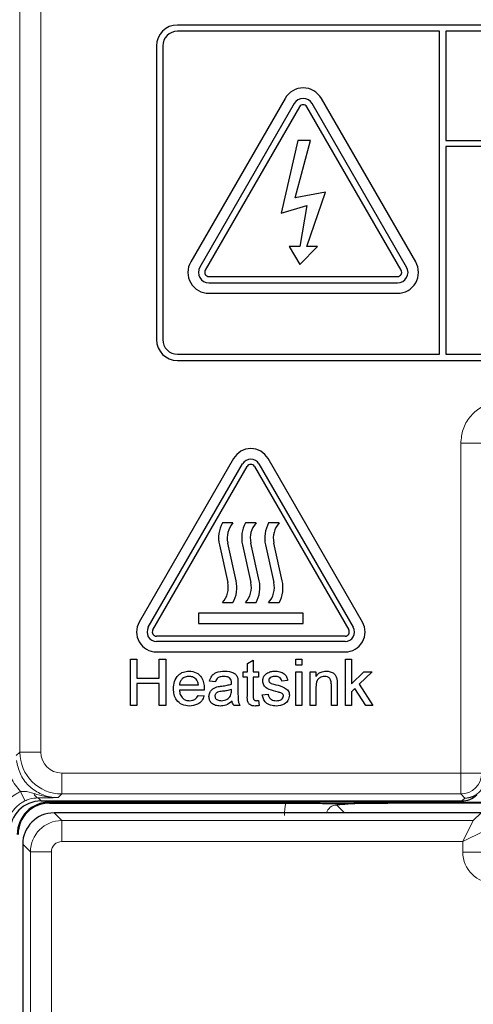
# Model space of a CAD drawing. Header units: millimetres. Extents: x 5 to 418, y 2 to 292.
# Tile 15 of 48: x 77.16 to 84.38, y 207.48 to 223.13. Entities that reach past the tile are written whole.
import ezdxf

# ---------------------------------------------------------------- set-up
doc = ezdxf.new("R2010")
doc.units = ezdxf.units.MM

msp = doc.modelspace()

# ---------------------------------------------------------------- linework, layer by layer
at = {"color": 7, "linetype": 'Continuous', "lineweight": 18}
for p, q in [((77.1678, 211.4931), (77.1678, 239.3825)), ((77.5011, 239.3825), (77.5011, 211.4931)), ((84.1793, 211.1598), (84.1793, 216.4013)), ((84.1793, 216.4013), (84.5126, 216.4013)), ((77.1105, 211.4357), (77.1678, 211.4931)), ((77.5011, 211.4931), (77.1678, 211.4931)), ((77.8344, 211.1598), (77.8344, 210.8265)), ((77.8344, 211.1598), (84.1793, 211.1598)), ((84.1793, 211.1598), (84.5126, 211.1598)), ((84.1793, 211.1598), (84.1793, 210.8265)), ((77.8344, 210.8265), (77.777, 210.7691)), ((84.1793, 210.8265), (77.8344, 210.8265)), ((84.2433, 210.7625), (84.1793, 210.8265)), ((77.4577, 210.7649), (77.5068, 210.7159)), ((77.6402, 210.6971), (77.6402, 210.7159)), ((84.592, 210.6971), (77.6402, 210.6971)), ((77.6402, 210.6971), (77.6402, 210.6825)), ((84.1966, 210.7159), (84.2433, 210.7625)), ((77.7127, 210.5266), (77.8349, 210.4044)), ((82.2064, 210.6494), (82.3292, 210.5266)), ((84.3788, 210.4044), (84.501, 210.5266)), ((77.8349, 210.0711), (77.8349, 210.4044)), ((77.8349, 210.4044), (84.3788, 210.4044)), ((84.2121, 210.0711), (84.3788, 210.4044)), ((84.2121, 210.0711), (84.5454, 210.2378)), ((84.2121, 210.0711), (77.8349, 210.0711)), ((84.2121, 209.9044), (84.2121, 210.0711)), ((77.335, 209.9045), (77.2128, 210.0267)), ((77.6682, 209.9045), (77.335, 209.9045)), ((77.335, 204.3295), (77.335, 209.9045)), ((77.6682, 209.9045), (77.6682, 204.3295)), ((84.2121, 209.9044), (84.5454, 209.9044))]:
    msp.add_line(p, q, dxfattribs=at)
at = {"color": 7, "linetype": 'Continuous', "lineweight": 25}
for p, q in [((96.3402, 223.0492), (79.6735, 223.0492)), ((83.8402, 222.9492), (79.6735, 222.9492)), ((83.8402, 217.8159), (83.8402, 222.9492)), ((83.9402, 222.9492), (83.9402, 221.2161)), ((96.3402, 222.9492), (83.9402, 222.9492)), ((79.3402, 222.7159), (79.3402, 218.0492)), ((79.4402, 222.7159), (79.4402, 218.0492)), ((81.3848, 221.8825), (79.8848, 219.2844)), ((81.5292, 221.7992), (80.0292, 219.2011)), ((83.3179, 219.2011), (81.8179, 221.7992)), ((83.4622, 219.2844), (81.9622, 221.8825)), ((81.6158, 221.7492), (80.1158, 219.1511)), ((83.2313, 219.1511), (81.7313, 221.7492)), ((81.5902, 221.2159), (81.323, 220.0561)), ((81.5481, 220.3012), (81.7886, 221.2159)), ((81.7886, 221.2159), (81.5902, 221.2159)), ((83.9402, 221.2161), (96.5735, 221.2161)), ((96.5735, 221.1161), (83.9402, 221.1161)), ((83.9402, 221.1161), (83.9402, 217.8159)), ((82.0282, 220.3912), (81.5481, 220.3012)), ((81.7313, 219.531), (82.0282, 220.3912)), ((81.323, 220.0561), (81.7313, 220.1812)), ((81.7313, 220.1812), (81.622, 219.531)), ((81.622, 219.531), (81.4498, 219.531)), ((81.4498, 219.531), (81.622, 219.2409)), ((81.622, 219.2409), (81.9035, 219.531)), ((81.9035, 219.531), (81.7313, 219.531)), ((80.1735, 219.0511), (83.1735, 219.0511)), ((80.1735, 218.9511), (83.1735, 218.9511)), ((80.1735, 218.7844), (83.1735, 218.7844)), ((79.6735, 217.8159), (83.8402, 217.8159)), ((79.6735, 217.7159), (96.3402, 217.7159)), ((83.9402, 217.8159), (96.3402, 217.8159)), ((80.5659, 216.1575), (79.0659, 213.5594)), ((82.6144, 213.5594), (81.1144, 216.1575)), ((79.2103, 213.4761), (80.7103, 216.0742)), ((79.2824, 213.4344), (80.7824, 216.0325)), ((80.8979, 216.0325), (82.3979, 213.4344)), ((80.9701, 216.0742), (82.4701, 213.4761)), ((80.5568, 215.1344), (80.3902, 215.1344)), ((80.9235, 215.1344), (80.7568, 215.1344)), ((81.2902, 215.1344), (81.1235, 215.1344)), ((80.34, 214.7861), (80.4735, 214.1864)), ((80.607, 214.2161), (80.4735, 214.8158)), ((80.7067, 214.7861), (80.8402, 214.1864)), ((80.9737, 214.2161), (80.8402, 214.8158)), ((81.0734, 214.7861), (81.2068, 214.1864)), ((81.3403, 214.2161), (81.2068, 214.8158)), ((80.3902, 213.8678), (80.5568, 213.8678)), ((80.7568, 213.8678), (80.9235, 213.8678)), ((81.1235, 213.8678), (81.2902, 213.8678)), ((81.6735, 213.7011), (80.0068, 213.7011)), ((80.0068, 213.7011), (80.0068, 213.5344)), ((81.6735, 213.5344), (81.6735, 213.7011)), ((80.0068, 213.5344), (81.6735, 213.5344)), ((82.3402, 213.3344), (79.3402, 213.3344)), ((82.3402, 213.2511), (79.3402, 213.2511)), ((79.3402, 213.0844), (82.3402, 213.0844)), ((78.9248, 212.2344), (78.9248, 212.9678)), ((78.9248, 212.9678), (79.0282, 212.9678)), ((79.0282, 212.9678), (79.0282, 212.6669)), ((79.3855, 212.6669), (79.3855, 212.9678)), ((79.3855, 212.9678), (79.4889, 212.9678)), ((79.4889, 212.9678), (79.4889, 212.2344)), ((80.7863, 212.9008), (80.8804, 212.9543)), ((80.7863, 212.7703), (80.7863, 212.9008)), ((80.8804, 212.9543), (80.8804, 212.7703)), ((81.5573, 212.8738), (81.5573, 212.9678)), ((81.5573, 212.9678), (81.6513, 212.9678)), ((81.6513, 212.8738), (81.5573, 212.8738)), ((81.6513, 212.9678), (81.6513, 212.8738)), ((82.3486, 212.9678), (82.4427, 212.9678)), ((82.3486, 212.2344), (82.3486, 212.9678)), ((82.4427, 212.9678), (82.4427, 212.5788)), ((80.7205, 212.7703), (80.7863, 212.7703)), ((80.7205, 212.6857), (80.7205, 212.7703)), ((80.8804, 212.7703), (80.965, 212.7703)), ((80.965, 212.7703), (80.965, 212.6857)), ((81.5573, 212.2344), (81.5573, 212.7703)), ((81.5573, 212.7703), (81.6513, 212.7703)), ((81.6513, 212.7703), (81.6513, 212.2344)), ((81.7829, 212.2344), (81.7829, 212.7703)), ((81.7829, 212.7703), (81.8769, 212.7703)), ((81.8769, 212.7703), (81.8769, 212.6956)), ((82.4427, 212.5788), (82.6392, 212.7703)), ((82.7701, 212.7703), (82.5643, 212.57)), ((82.6392, 212.7703), (82.7701, 212.7703)), ((79.0282, 212.6669), (79.3855, 212.6669)), ((79.3855, 212.5823), (79.0282, 212.5823)), ((79.0282, 212.5823), (79.0282, 212.2344)), ((79.3855, 212.2344), (79.3855, 212.5823)), ((79.7051, 212.5635), (80.006, 212.5635)), ((80.2786, 212.6105), (80.1846, 212.6199)), ((80.6359, 212.5819), (80.6359, 212.4671)), ((80.7863, 212.6857), (80.7205, 212.6857)), ((80.7863, 212.385), (80.7863, 212.6857)), ((80.965, 212.6857), (80.8804, 212.6857)), ((80.8804, 212.6857), (80.8804, 212.3816)), ((81.4257, 212.6293), (81.3316, 212.6199)), ((82.1214, 212.2344), (82.1214, 212.5544)), ((82.2154, 212.5623), (82.2154, 212.2344)), ((82.5643, 212.57), (82.7795, 212.2344)), ((80.0996, 212.4789), (79.7051, 212.4789)), ((80.005, 212.3943), (80.0971, 212.3849)), ((80.532, 212.461), (80.5325, 212.4883)), ((81.0214, 212.4037), (81.1154, 212.4131)), ((81.8769, 212.5218), (81.8769, 212.2344)), ((82.4966, 212.504), (82.4427, 212.4514)), ((82.4427, 212.4514), (82.4427, 212.2344)), ((82.6696, 212.2344), (82.4966, 212.504)), ((79.0282, 212.2344), (78.9248, 212.2344)), ((79.4889, 212.2344), (79.3855, 212.2344)), ((80.6641, 212.2344), (80.5701, 212.2344)), ((80.965, 212.312), (80.9744, 212.2331)), ((81.6513, 212.2344), (81.5573, 212.2344)), ((81.8769, 212.2344), (81.7829, 212.2344)), ((82.2154, 212.2344), (82.1214, 212.2344)), ((82.4427, 212.2344), (82.3486, 212.2344)), ((82.7795, 212.2344), (82.6696, 212.2344)), ((77.5068, 210.7159), (84.1966, 210.7159)), ((77.6402, 210.6825), (81.3984, 210.6825)), ((84.6066, 210.6825), (83.0178, 210.6825)), ((84.501, 210.5266), (77.7127, 210.5266)), ((77.2128, 210.0267), (77.2128, 172.705))]:
    msp.add_line(p, q, dxfattribs=at)
for centre, radius, start, end in [((79.6735, 222.7159), 0.3333, 90, 180), ((79.6735, 222.7159), 0.2333, 90, 180), ((81.6735, 221.7159), 0.3333, 30, 150), ((81.6735, 221.7159), 0.1667, 30, 150), ((81.6735, 221.7159), 0.0667, 30, 150), ((80.1735, 219.1178), 0.3333, 150, 270), ((83.1735, 219.1178), 0.3333, 270, 30), ((80.1735, 219.1178), 0.1667, 150, 270), ((80.1735, 219.1178), 0.0667, 150, 270), ((83.1735, 219.1178), 0.1667, 270, 30), ((83.1735, 219.1178), 0.0667, 270, 30), ((79.6735, 218.0492), 0.3333, 180, 270), ((79.6735, 218.0492), 0.2333, 180, 270), ((80.8402, 215.9992), 0.3167, 30, 150), ((80.8402, 215.9992), 0.15, 30, 150), ((80.8402, 215.9992), 0.0667, 30, 150), ((80.8251, 214.8941), 0.4969, 151.07214, 192.54608), ((80.8251, 214.8941), 0.3602, 138.13844, 192.54608), ((81.1918, 214.8941), 0.4969, 151.07214, 192.54608), ((81.1918, 214.8941), 0.3602, 138.13844, 192.54608), ((81.5584, 214.8941), 0.4969, 151.07214, 192.54608), ((81.5584, 214.8941), 0.3602, 138.13844, 192.54608), ((80.1219, 214.1081), 0.3602, 318.13844, 12.54608), ((80.1219, 214.1081), 0.4969, 331.07214, 12.54608), ((80.4886, 214.1081), 0.3602, 318.13844, 12.54608), ((80.4886, 214.1081), 0.4969, 331.07214, 12.54608), ((80.8553, 214.1081), 0.3602, 318.13844, 12.54608), ((80.8553, 214.1081), 0.4969, 331.07214, 12.54608), ((79.3402, 213.4011), 0.3167, 150, 270), ((79.3402, 213.4011), 0.15, 150, 270), ((82.3402, 213.4011), 0.3167, 270, 30), ((82.3402, 213.4011), 0.15, 270, 30), ((79.3402, 213.4011), 0.0667, 150, 270), ((82.3402, 213.4011), 0.0667, 270, 30), ((77.6402, 210.1825), 0.5146, 90, 180), ((77.6402, 210.1825), 0.5, 90, 180)]:
    msp.add_arc(centre, radius, start, end, dxfattribs=at)
at = {"color": 7, "linetype": 'Continuous', "lineweight": 18}
for centre, radius, start, end in [((77.8345, 211.4932), 0.6667, 180.00873, 269.99127), ((84.1792, 211.1599), 0.3334, 270.02044, 359.97956), ((78.152, 211.2649), 1.052, 202.29968, 211.2844), ((77.4783, 210.8498), 0.0873, 191.35144, 256.33214)]:
    msp.add_arc(centre, radius, start, end, dxfattribs=at)
for centre, major_axis, ratio, start_param, end_param in [((77.8345, 211.4932), (-0.2358, -0.2358), 0.9996955, 5.4979394, 7.0684312), ((82.2087, 210.4807), (0.5909, -0.5909), 0.9972647, 3.684069, 3.9256213), ((82.2087, 210.4807), (-0.1208, 0.1208), 0.9759379, 5.4991567, 6.8051762), ((77.8349, 209.9044), (0.3536, 0.3536), 0.9998985, 0.7855505, 2.3560422), ((77.8349, 209.9044), (-0.1179, 0.1179), 0.9996955, 5.4979394, 7.0684312), ((84.7122, 209.9045), (-0.3537, -0.3537), 0.9996955, 5.4979394, 7.0684312)]:
    msp.add_ellipse(centre, major_axis=major_axis, ratio=ratio, start_param=start_param, end_param=end_param, dxfattribs=at)
at = {"color": 7, "linetype": 'Continuous', "lineweight": 25}
for centre, major_axis, ratio, start_param, end_param in [((84.2433, 211.0958), (0.3334, 0), 0.9996955, 4.712389, 6.2828806), ((84.1967, 211.0492), (0.2358, 0.2358), 0.9996955, 3.9268385, 4.712389), ((77.5069, 210.2158), (-0.3537, 0.3537), 0.9996955, 5.4979394, 7.0684312), ((77.7127, 210.0266), (0.3536, 0.3536), 0.9998985, 0.7855505, 2.3560422)]:
    msp.add_ellipse(centre, major_axis=major_axis, ratio=ratio, start_param=start_param, end_param=end_param, dxfattribs=at)
at = {"color": 7, "linetype": 'Continuous', "lineweight": 18}
for points, knots in [([(84.7168, 217.0552), (84.711, 217.0541), (84.6322, 217.0378), (84.4854, 216.9772), (84.3163, 216.8257), (84.2014, 216.6261), (84.1866, 216.4762), (84.1793, 216.4013)], [0, 0, 0, 0, 0.019366, 0.2645085, 0.5096539, 0.7548276, 1, 1, 1, 1]), ([(77.1786, 210.8657), (77.1235, 210.9338), (77.0089, 211.0756), (76.973, 211.2544), (76.9544, 211.3473)], [0, 0, 0, 0, 0.4810346, 1, 1, 1, 1]), ([(77.1144, 211.3613), (77.13, 211.2877), (77.1612, 211.1406), (77.2973, 210.955), (77.4818, 210.8238), (77.6528, 210.7733), (77.7521, 210.7699), (77.777, 210.7691)], [0, 0, 0, 0, 0.2308041, 0.461566, 0.6921519, 0.9228561, 1, 1, 1, 1]), ([(76.7877, 210.258), (76.7951, 210.3332), (76.8098, 210.4835), (76.925, 210.6827), (77.0596, 210.8057), (77.1525, 210.8525), (77.1786, 210.8657)], [0, 0, 0, 0, 0.2949123, 0.5898446, 0.8848018, 1, 1, 1, 1]), ([(77.1786, 210.8657), (77.1972, 210.867), (77.2718, 210.8722), (77.3409, 210.8496), (77.3927, 210.8326)], [0, 0, 0, 0, 0.2492605, 1, 1, 1, 1]), ([(77.3927, 210.8326), (77.4528, 210.8156), (77.5655, 210.7837), (77.6912, 210.7704), (77.7582, 210.7691), (77.7722, 210.7691), (77.776, 210.7691), (77.777, 210.7691)], [0, 0, 0, 0, 0.47560771, 0.89172145, 0.97045766, 0.99262121, 1, 1, 1, 1]), ([(77.2529, 210.7186), (77.2334, 210.7087), (77.1637, 210.6736), (77.0629, 210.5813), (76.9765, 210.4319), (76.9655, 210.3191), (76.9601, 210.2627)], [0, 0, 0, 0, 0.1151457, 0.4100518, 0.7050246, 1, 1, 1, 1]), ([(77.4577, 210.7649), (77.4116, 210.7616), (77.3467, 210.757), (77.274, 210.7272), (77.2529, 210.7186)], [0, 0, 0, 0, 0.7098925, 1, 1, 1, 1]), ([(77.777, 210.7691), (77.7763, 210.7691), (77.7254, 210.7683), (77.625, 210.7668), (77.5132, 210.7655), (77.4577, 210.7649)], [0, 0, 0, 0, 0.0064752, 0.5065287, 1, 1, 1, 1])]:
    msp.add_open_spline(points, degree=3, knots=knots, dxfattribs=at)
at = {"color": 7, "linetype": 'Continuous', "lineweight": 25}
for points, knots in [([(79.6111, 212.4978), (79.6135, 212.5376), (79.6181, 212.6169), (79.6774, 212.7147), (79.7652, 212.7719), (79.8276, 212.7771), (79.8588, 212.7797)], [0, 0, 0, 0, 0.2807476, 0.5597747, 0.7796663, 1, 1, 1, 1]), ([(79.8584, 212.6951), (79.8374, 212.6934), (79.7954, 212.6899), (79.7449, 212.6573), (79.7127, 212.6126), (79.7077, 212.5799), (79.7051, 212.5635)], [0, 0, 0, 0, 0.2801903, 0.5597279, 0.7796424, 1, 1, 1, 1]), ([(79.9715, 212.6502), (79.9528, 212.665), (79.9193, 212.6914), (79.877, 212.694), (79.8584, 212.6951)], [0, 0, 0, 0, 0.5585118, 1, 1, 1, 1]), ([(79.8588, 212.7797), (79.8977, 212.7752), (79.9754, 212.7662), (80.0582, 212.6877), (80.0954, 212.5942), (80.0985, 212.5334), (80.1, 212.503)], [0, 0, 0, 0, 0.2793662, 0.5583982, 0.7788851, 1, 1, 1, 1]), ([(80.1846, 212.6199), (80.1932, 212.6491), (80.2104, 212.7072), (80.3032, 212.7722), (80.3803, 212.7769), (80.4275, 212.7797)], [0, 0, 0, 0, 0.2804297, 0.5593032, 1, 1, 1, 1]), ([(80.4106, 212.6951), (80.3945, 212.6946), (80.3626, 212.6936), (80.3182, 212.6795), (80.291, 212.6464), (80.2828, 212.6225), (80.2786, 212.6105)], [0, 0, 0, 0, 0.2808547, 0.5597509, 0.7794996, 1, 1, 1, 1]), ([(80.5083, 212.6668), (80.4913, 212.6766), (80.4609, 212.6941), (80.426, 212.6948), (80.4106, 212.6951)], [0, 0, 0, 0, 0.5578706, 1, 1, 1, 1]), ([(80.4275, 212.7797), (80.4764, 212.7771), (80.5447, 212.7735), (80.615, 212.7173), (80.6259, 212.6806), (80.6314, 212.6622)], [0, 0, 0, 0, 0.5592531, 0.7791951, 1, 1, 1, 1]), ([(81.0308, 212.6243), (81.0343, 212.6503), (81.0406, 212.6967), (81.0747, 212.7282), (81.0897, 212.7421)], [0, 0, 0, 0, 0.5589275, 1, 1, 1, 1]), ([(81.0897, 212.7421), (81.1127, 212.7545), (81.1539, 212.7765), (81.2004, 212.7787), (81.2209, 212.7797)], [0, 0, 0, 0, 0.5589377, 1, 1, 1, 1]), ([(81.2278, 212.6951), (81.205, 212.6946), (81.1708, 212.6938), (81.1384, 212.6699), (81.1263, 212.6507), (81.1253, 212.6395), (81.1248, 212.6339)], [0, 0, 0, 0, 0.4997698, 0.7490947, 0.8745923, 1, 1, 1, 1]), ([(81.2209, 212.7797), (81.2472, 212.7782), (81.2998, 212.775), (81.3702, 212.7464), (81.4134, 212.6906), (81.4216, 212.6498), (81.4257, 212.6293)], [0, 0, 0, 0, 0.28073686, 0.56042748, 0.77944966, 1, 1, 1, 1]), ([(81.3316, 212.6199), (81.3283, 212.6329), (81.3216, 212.6587), (81.2833, 212.6913), (81.2488, 212.6937), (81.2278, 212.6951)], [0, 0, 0, 0, 0.2803044, 0.560237, 1, 1, 1, 1]), ([(81.8769, 212.6956), (81.8879, 212.7097), (81.9099, 212.7381), (81.9656, 212.7729), (82.0119, 212.7771), (82.0401, 212.7797)], [0, 0, 0, 0, 0.2805539, 0.5608154, 1, 1, 1, 1]), ([(82.014, 212.6951), (81.9983, 212.6938), (81.9668, 212.6912), (81.9242, 212.6687), (81.8793, 212.6145), (81.8779, 212.5601), (81.8769, 212.5218)], [0, 0, 0, 0, 0.1872728, 0.3743615, 0.56054, 1, 1, 1, 1]), ([(82.1214, 212.5544), (82.1212, 212.5734), (82.121, 212.6111), (82.1017, 212.6631), (82.0587, 212.6911), (82.0289, 212.6938), (82.014, 212.6951)], [0, 0, 0, 0, 0.2816799, 0.5597852, 0.7795872, 1, 1, 1, 1]), ([(82.0401, 212.7797), (82.062, 212.7779), (82.1057, 212.7744), (82.1621, 212.7462), (82.1973, 212.7003), (82.2061, 212.6669), (82.2105, 212.6502)], [0, 0, 0, 0, 0.2802155, 0.5599712, 0.7796359, 1, 1, 1, 1]), ([(80.006, 212.5635), (80.0035, 212.5814), (79.9992, 212.6133), (79.9799, 212.6389), (79.9715, 212.6502)], [0, 0, 0, 0, 0.5606744, 1, 1, 1, 1]), ([(80.2998, 212.5285), (80.3141, 212.5317), (80.3397, 212.5373), (80.3656, 212.5406), (80.3771, 212.5421)], [0, 0, 0, 0, 0.55991842, 1, 1, 1, 1]), ([(80.3771, 212.5421), (80.4064, 212.5458), (80.4588, 212.5524), (80.5097, 212.5666), (80.532, 212.5729)], [0, 0, 0, 0, 0.560185, 1, 1, 1, 1]), ([(80.5325, 212.5948), (80.5322, 212.6098), (80.5316, 212.6366), (80.5154, 212.6576), (80.5083, 212.6668)], [0, 0, 0, 0, 0.5619027, 1, 1, 1, 1]), ([(80.532, 212.5729), (80.5321, 212.577), (80.5323, 212.5843), (80.5324, 212.5916), (80.5325, 212.5948)], [0, 0, 0, 0, 0.5600235, 1, 1, 1, 1]), ([(80.6314, 212.6622), (80.633, 212.6473), (80.6359, 212.6206), (80.6359, 212.5937), (80.6359, 212.5819)], [0, 0, 0, 0, 0.55981741, 1, 1, 1, 1]), ([(81.2394, 212.4567), (81.1917, 212.4688), (81.1321, 212.484), (81.0713, 212.525), (81.0396, 212.5632), (81.0343, 212.5999), (81.0308, 212.6243)], [0, 0, 0, 0, 0.50132085, 0.62659212, 0.75181718, 1, 1, 1, 1]), ([(81.1248, 212.6339), (81.1254, 212.6282), (81.1264, 212.618), (81.1321, 212.6095), (81.1346, 212.6058)], [0, 0, 0, 0, 0.5592363, 1, 1, 1, 1]), ([(81.1346, 212.6058), (81.1397, 212.6007), (81.1487, 212.5917), (81.1605, 212.5866), (81.1656, 212.5844)], [0, 0, 0, 0, 0.55908424, 1, 1, 1, 1]), ([(81.1656, 212.5844), (81.1788, 212.5803), (81.2024, 212.5731), (81.2263, 212.5666), (81.2367, 212.5638)], [0, 0, 0, 0, 0.5599649, 1, 1, 1, 1]), ([(81.2367, 212.5638), (81.2855, 212.5513), (81.3465, 212.5356), (81.4109, 212.4962), (81.4362, 212.468), (81.4517, 212.433), (81.4531, 212.408), (81.4539, 212.3955)], [0, 0, 0, 0, 0.5004464, 0.6253959, 0.750274, 0.8750687, 1, 1, 1, 1]), ([(82.2105, 212.6502), (82.2123, 212.6338), (82.2154, 212.6046), (82.2154, 212.5753), (82.2154, 212.5623)], [0, 0, 0, 0, 0.55979123, 1, 1, 1, 1]), ([(79.8638, 212.225), (79.8242, 212.2286), (79.7451, 212.2357), (79.6566, 212.3106), (79.616, 212.405), (79.6127, 212.4669), (79.6111, 212.4978)], [0, 0, 0, 0, 0.27995211, 0.55866091, 0.77899431, 1, 1, 1, 1]), ([(79.7051, 212.4789), (79.708, 212.4546), (79.7138, 212.4061), (79.7531, 212.3481), (79.8078, 212.3145), (79.8461, 212.3113), (79.8653, 212.3097)], [0, 0, 0, 0, 0.2806334, 0.5596873, 0.7796605, 1, 1, 1, 1]), ([(80.0971, 212.3849), (80.0865, 212.3582), (80.0654, 212.3048), (79.9833, 212.2364), (79.9091, 212.2294), (79.8638, 212.225)], [0, 0, 0, 0, 0.28061317, 0.56083289, 1, 1, 1, 1]), ([(79.8653, 212.3097), (79.8815, 212.3106), (79.9138, 212.3125), (79.9693, 212.3357), (79.9914, 212.3721), (80.005, 212.3943)], [0, 0, 0, 0, 0.2812824, 0.5619063, 1, 1, 1, 1]), ([(80.1, 212.503), (80.0999, 212.4985), (80.0998, 212.4905), (80.0997, 212.4824), (80.0996, 212.4789)], [0, 0, 0, 0, 0.5599987, 1, 1, 1, 1]), ([(80.1752, 212.3765), (80.1773, 212.3963), (80.1814, 212.4359), (80.2226, 212.4973), (80.2705, 212.5167), (80.2998, 212.5285)], [0, 0, 0, 0, 0.280458, 0.560983, 1, 1, 1, 1]), ([(80.3506, 212.225), (80.3261, 212.2264), (80.2772, 212.2292), (80.2163, 212.2649), (80.1802, 212.3187), (80.1769, 212.3572), (80.1752, 212.3765)], [0, 0, 0, 0, 0.2808155, 0.5596902, 0.7796958, 1, 1, 1, 1]), ([(80.391, 212.4591), (80.3642, 212.4562), (80.3307, 212.4527), (80.2952, 212.4338), (80.2809, 212.4196), (80.2711, 212.4017), (80.2699, 212.3884), (80.2692, 212.3818)], [0, 0, 0, 0, 0.5002798, 0.6253263, 0.7502693, 0.875147, 1, 1, 1, 1]), ([(80.2692, 212.3818), (80.2702, 212.373), (80.2722, 212.3554), (80.2888, 212.3338), (80.3212, 212.3127), (80.3511, 212.3109), (80.3721, 212.3097)], [0, 0, 0, 0, 0.1865647, 0.37346721, 0.56061336, 1, 1, 1, 1]), ([(80.3721, 212.3097), (80.4052, 212.3138), (80.4643, 212.3211), (80.5016, 212.3666), (80.5181, 212.3866)], [0, 0, 0, 0, 0.5597581, 1, 1, 1, 1]), ([(80.5325, 212.4883), (80.5065, 212.481), (80.46, 212.468), (80.4121, 212.4618), (80.391, 212.4591)], [0, 0, 0, 0, 0.5597597, 1, 1, 1, 1]), ([(80.5181, 212.3866), (80.5229, 212.4001), (80.5316, 212.4242), (80.5319, 212.4497), (80.532, 212.461)], [0, 0, 0, 0, 0.5589946, 1, 1, 1, 1]), ([(80.6359, 212.4671), (80.636, 212.4403), (80.6362, 212.3962), (80.6381, 212.3348), (80.6442, 212.2827), (80.6575, 212.2505), (80.6641, 212.2344)], [0, 0, 0, 0, 0.3402059, 0.5603391, 0.7801747, 1, 1, 1, 1]), ([(80.9081, 212.225), (80.8933, 212.2256), (80.8638, 212.2266), (80.8214, 212.2437), (80.7809, 212.2975), (80.7841, 212.3489), (80.7863, 212.385)], [0, 0, 0, 0, 0.18743274, 0.37382111, 0.5594622, 1, 1, 1, 1]), ([(80.8804, 212.3816), (80.8792, 212.364), (80.8777, 212.3419), (80.8923, 212.3205), (80.9065, 212.3106), (80.9195, 212.31), (80.9281, 212.3097)], [0, 0, 0, 0, 0.4995957, 0.6252386, 0.7503541, 1, 1, 1, 1]), ([(81.2439, 212.225), (81.2142, 212.2264), (81.155, 212.2292), (81.0791, 212.27), (81.0367, 212.3355), (81.0265, 212.3809), (81.0214, 212.4037)], [0, 0, 0, 0, 0.2807392, 0.5592969, 0.7793109, 1, 1, 1, 1]), ([(81.1154, 212.4131), (81.1192, 212.3962), (81.1267, 212.3625), (81.1723, 212.3158), (81.2174, 212.312), (81.245, 212.3097)], [0, 0, 0, 0, 0.2813144, 0.5610688, 1, 1, 1, 1]), ([(81.3277, 212.4292), (81.3115, 212.4352), (81.2825, 212.4459), (81.2526, 212.4534), (81.2394, 212.4567)], [0, 0, 0, 0, 0.5597879, 1, 1, 1, 1]), ([(81.4539, 212.3955), (81.4493, 212.3673), (81.4403, 212.311), (81.3616, 212.2378), (81.2886, 212.2299), (81.2439, 212.225)], [0, 0, 0, 0, 0.279926, 0.5600378, 1, 1, 1, 1]), ([(81.245, 212.3097), (81.2593, 212.3102), (81.288, 212.3112), (81.3261, 212.3254), (81.354, 212.3521), (81.3579, 212.3747), (81.3598, 212.3859)], [0, 0, 0, 0, 0.2811877, 0.5609523, 0.7810946, 1, 1, 1, 1]), ([(81.3598, 212.3859), (81.3593, 212.3912), (81.3581, 212.4019), (81.3469, 212.4181), (81.335, 212.425), (81.3277, 212.4292)], [0, 0, 0, 0, 0.279757, 0.5598387, 1, 1, 1, 1]), ([(80.5419, 212.3003), (80.5098, 212.2764), (80.4525, 212.2337), (80.3818, 212.2277), (80.3506, 212.225)], [0, 0, 0, 0, 0.55997142, 1, 1, 1, 1]), ([(80.5701, 212.2344), (80.5626, 212.2458), (80.5493, 212.2661), (80.5442, 212.2898), (80.5419, 212.3003)], [0, 0, 0, 0, 0.5596973, 1, 1, 1, 1]), ([(80.9744, 212.2331), (80.9621, 212.2307), (80.9402, 212.2263), (80.9179, 212.2254), (80.9081, 212.225)], [0, 0, 0, 0, 0.5600783, 1, 1, 1, 1]), ([(80.9281, 212.3097), (80.935, 212.3099), (80.9473, 212.3102), (80.9596, 212.3115), (80.965, 212.312)], [0, 0, 0, 0, 0.5599652, 1, 1, 1, 1]), ([(81.3984, 210.6825), (81.4819, 210.6824), (81.6487, 210.6821), (81.8577, 210.6799), (82.0061, 210.6775), (82.0954, 210.6755), (82.1511, 210.6745), (82.182, 210.6742), (82.2026, 210.6741), (82.2247, 210.6741), (82.2718, 210.6746), (82.3947, 210.6773), (82.5911, 210.6807), (82.8551, 210.6824), (82.9785, 210.6825), (83.0178, 210.6825)], [0, 0, 0, 0, 0.1279845, 0.2556052, 0.3628065, 0.4421849, 0.4757382, 0.4878772, 0.4979054, 0.5079892, 0.5213852, 0.5795548, 0.810063, 0.9393939, 1, 1, 1, 1]), ([(83.0178, 210.6825), (82.935, 210.6821), (82.7695, 210.6812), (82.5269, 210.6738), (82.3514, 210.6635), (82.2555, 210.6545), (82.2151, 210.6503), (82.2068, 210.6495), (82.2064, 210.6494)], [0, 0, 0, 0, 0.22779632, 0.45509349, 0.75425006, 0.94919169, 0.99725457, 1, 1, 1, 1])]:
    msp.add_open_spline(points, degree=3, knots=knots, dxfattribs=at)

doc.saveas('drawing.dxf')
